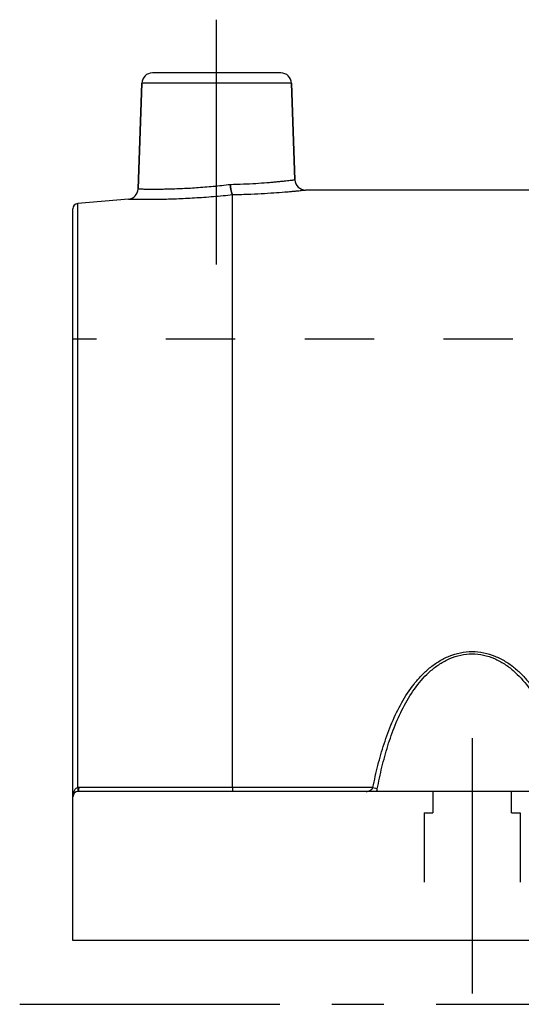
# Model space of a CAD drawing. Header units: millimetres. Extents: x 402 to 598, y 410 to 590.
# Tile 1 of 39: x 402 to 450, y 431 to 524. Entities that reach past the tile are written whole.
import ezdxf

# ---------------------------------------------------------------- set-up
doc = ezdxf.new("R2010")
doc.units = ezdxf.units.MM
doc.header["$LTSCALE"] = 65.185185
doc.linetypes.add('CENTER', pattern=[0.6, 0.375, -0.075, 0.075, -0.075])
doc.linetypes.add('HIDDEN', pattern=[0.2, 0.1, -0.1])
for name, color, linetype in [('FLAECHEN', 7, 'CONTINUOUS'), ('KOERPER', 7, 'CONTINUOUS'), ('KONST.EL_MIT_GEO', 7, 'CONTINUOUS')]:
    doc.layers.add(name, color=color, linetype=linetype)

msp = doc.modelspace()

# ---------------------------------------------------------------- linework, layer by layer
at = {"layer": 'FLAECHEN', "color": 2, "linetype": 'CENTER'}
for p, q in [((421, 500.75), (421, 523.75)), ((402.5, 431.25), (597.5, 431.25))]:
    msp.add_line(p, q, dxfattribs=at)
at = {"layer": 'FLAECHEN', "color": 7, "linetype": 'Continuous'}
for p, q in [((413.62, 507.855), (413.966, 517.785)), ((428.35, 508.715), (428.034, 517.785)), ((451.237, 507.75), (429.35, 507.75)), ((412.707, 506.893), (407.956, 506.478)), ((592.5, 437.25), (407.5, 437.25))]:
    msp.add_line(p, q, dxfattribs=at)
at = {"layer": 'FLAECHEN', "color": 8, "linetype": 'HIDDEN'}
for p in [(407.5, 437.25), (474.9, 493.75)]:
    msp.add_line(p, (407.5, 493.75), dxfattribs=at)
at = {"layer": 'KOERPER', "color": 8, "linetype": 'HIDDEN'}
for p, q in [((441.3, 451.25), (441.3, 449.25)), ((448.7, 451.25), (441.3, 451.25)), ((448.7, 449.25), (448.7, 451.25)), ((440.5, 449.25), (440.5, 437.25)), ((440.5, 449.25), (441.3, 449.25)), ((448.7, 449.25), (449.5, 449.25)), ((449.5, 449.25), (449.5, 437.25))]:
    msp.add_line(p, q, dxfattribs=at)
at = {"layer": 'KONST.EL_MIT_GEO', "color": 7, "linetype": 'Continuous'}
for p, q in [((427.034, 518.75), (414.966, 518.75)), ((413.966, 517.785), (413.62, 507.855)), ((428.034, 517.785), (413.966, 517.785)), ((428.034, 517.785), (428.35, 508.715)), ((422.5, 451.617), (422.5, 507.316)), ((407.5, 437.25), (407.5, 505.979)), ((407.956, 451.611), (407.956, 506.478)), ((422.5, 451.617), (408.044, 451.615)), ((435.684, 451.617), (422.5, 451.617)), ((592, 451.25), (408, 451.25))]:
    msp.add_line(p, q, dxfattribs=at)
at = {"layer": 'KONST.EL_MIT_GEO', "color": 2, "linetype": 'CENTER'}
msp.add_line((445, 456.25), (445, 432.25), dxfattribs=at)
at = {"layer": 'KONST.EL_MIT_GEO', "color": 8, "linetype": 'HIDDEN'}
msp.add_line((449.5, 437.25), (440.5, 437.25), dxfattribs=at)
at = {"layer": 'KONST.EL_MIT_GEO', "color": 7, "linetype": 'Continuous'}
for centre, radius, start, end in [((414.966, 517.75), 1, 90, 178), ((427.034, 517.75), 1, 2, 90), ((412.62, 507.889), 1, 274.99998, 358), ((429.35, 508.75), 1, 182, 270.00002), ((408, 505.979), 0.5, 95, 180), ((408.044, 450.608), 1.007, 90.01024, 94.97504), ((408, 450.75), 0.5, 90, 180)]:
    msp.add_arc(centre, radius, start, end, dxfattribs=at)
for points, knots in [([(413.62, 507.855), (413.62, 507.854), (413.624, 507.855), (413.632, 507.854), (413.646, 507.854), (413.665, 507.853), (413.69, 507.853), (413.734, 507.852), (413.802, 507.85), (413.9, 507.848), (414.019, 507.846), (414.159, 507.844), (414.386, 507.84), (414.718, 507.837), (415.171, 507.836), (415.694, 507.839), (416.281, 507.847), (416.923, 507.864), (417.87, 507.899), (419.131, 507.969), (420.692, 508.096), (421.751, 508.211), (422.282, 508.276)], [0, 0, 0, 0, 0.000317, 0.001267, 0.00285, 0.005064, 0.007908, 0.011379, 0.020194, 0.031483, 0.045213, 0.061342, 0.079823, 0.123615, 0.176074, 0.236579, 0.304415, 0.378776, 0.458772, 0.631765, 0.815088, 1, 1, 1, 1]), ([(422.282, 508.276), (422.695, 508.285), (423.496, 508.311), (424.645, 508.37), (425.538, 508.433), (426.189, 508.488), (426.62, 508.527), (427.008, 508.565), (427.351, 508.6), (427.646, 508.632), (427.86, 508.657), (428.006, 508.674), (428.096, 508.684), (428.172, 508.693), (428.234, 508.701), (428.283, 508.707), (428.315, 508.711), (428.334, 508.713), (428.342, 508.714), (428.347, 508.715), (428.35, 508.715), (428.35, 508.715)], [0, 0, 0, 0, 0.203601, 0.394588, 0.567218, 0.64501, 0.716324, 0.78062, 0.837407, 0.886244, 0.926749, 0.943773, 0.958599, 0.971195, 0.981536, 0.989602, 0.995374, 0.997397, 0.998843, 0.999711, 1, 1, 1, 1]), ([(422.499, 507.317), (422.485, 507.325), (422.459, 507.358), (422.427, 507.424), (422.396, 507.518), (422.353, 507.688), (422.311, 507.943), (422.29, 508.16), (422.282, 508.276)], [0, 0, 0, 0, 0.047934, 0.121379, 0.220947, 0.344564, 0.649435, 1, 1, 1, 1]), ([(412.707, 506.893), (412.711, 506.894), (412.728, 506.892), (412.766, 506.892), (412.829, 506.891), (412.916, 506.889), (413.028, 506.887), (413.225, 506.884), (413.529, 506.88), (413.96, 506.877), (414.476, 506.877), (415.07, 506.88), (415.995, 506.893), (417.286, 506.93), (418.949, 507.012), (420.707, 507.139), (421.901, 507.252), (422.5, 507.316)], [0, 0, 0, 0, 0.001283, 0.005128, 0.011522, 0.020445, 0.031866, 0.045748, 0.080708, 0.124874, 0.177682, 0.238471, 0.306488, 0.460812, 0.633272, 0.815792, 1, 1, 1, 1]), ([(422.499, 507.317), (422.962, 507.326), (423.862, 507.352), (425.155, 507.411), (426.325, 507.483), (427.206, 507.549), (427.824, 507.601), (428.213, 507.637), (428.548, 507.668), (428.826, 507.696), (429.021, 507.715), (429.146, 507.729), (429.217, 507.736), (429.273, 507.742), (429.313, 507.746), (429.337, 507.748), (429.347, 507.75), (429.35, 507.75)], [0, 0, 0, 0, 0.202645, 0.392992, 0.565415, 0.714719, 0.779229, 0.836275, 0.88539, 0.926164, 0.958253, 0.97095, 0.981377, 0.989511, 0.995334, 0.998833, 1, 1, 1, 1]), ([(422.499, 507.317), (422.499, 507.317), (422.5, 507.317), (422.5, 507.316), (422.5, 507.316)], [0, 0, 0, 0, 0.59817, 1, 1, 1, 1]), ([(435.684, 451.617), (435.823, 452.314), (436.13, 453.697), (436.71, 455.736), (437.434, 457.716), (438.345, 459.61), (439.304, 461.08), (440.223, 462.143), (441, 462.869), (441.873, 463.496), (442.843, 463.99), (443.896, 464.312), (445, 464.424), (446.104, 464.312), (447.157, 463.99), (448.127, 463.496), (449, 462.869), (449.777, 462.143), (450.696, 461.08), (451.655, 459.61), (452.566, 457.716), (453.29, 455.736), (453.87, 453.697), (454.177, 452.314), (454.316, 451.617)], [0, 0, 0, 0, 0.062666, 0.124898, 0.186741, 0.248316, 0.309879, 0.340829, 0.371987, 0.403448, 0.435289, 0.467517, 0.5, 0.532483, 0.564711, 0.596553, 0.628013, 0.659171, 0.690121, 0.751684, 0.813259, 0.875102, 0.937334, 1, 1, 1, 1]), ([(436.089, 451.484), (436.22, 452.168), (436.511, 453.528), (437.057, 455.534), (437.741, 457.486), (438.601, 459.361), (439.689, 461.116), (440.849, 462.41), (441.96, 463.254), (442.896, 463.76), (443.921, 464.093), (445, 464.209), (446.079, 464.093), (447.104, 463.76), (448.04, 463.254), (449.151, 462.41), (450.311, 461.116), (451.399, 459.361), (452.259, 457.486), (452.943, 455.534), (453.489, 453.528), (453.78, 452.168), (453.911, 451.484)], [0, 0, 0, 0, 0.062717, 0.125031, 0.186976, 0.248653, 0.310281, 0.372278, 0.403687, 0.435454, 0.467599, 0.5, 0.532401, 0.564546, 0.596314, 0.627722, 0.68972, 0.751347, 0.813024, 0.874969, 0.937283, 1, 1, 1, 1]), ([(407.956, 451.611), (407.912, 451.605), (407.827, 451.571), (407.726, 451.482), (407.649, 451.374), (407.572, 451.218), (407.515, 451.008), (407.5, 450.836), (407.5, 450.75)], [0, 0, 0, 0, 0.128226, 0.255042, 0.38061, 0.50534, 0.753027, 1, 1, 1, 1]), ([(407.956, 451.611), (407.96, 451.563), (407.964, 451.494), (407.967, 451.407), (407.968, 451.353), (407.967, 451.311), (407.965, 451.278), (407.963, 451.26), (407.959, 451.248), (407.956, 451.248)], [0, 0, 0, 0, 0.397821, 0.56914, 0.716014, 0.834719, 0.922341, 0.977066, 1, 1, 1, 1]), ([(408.044, 451.615), (408.042, 451.566), (408.04, 451.496), (408.033, 451.409), (408.028, 451.355), (408.022, 451.312), (408.016, 451.279), (408.01, 451.26), (408.003, 451.25), (408, 451.25)], [0, 0, 0, 0, 0.394667, 0.564942, 0.711159, 0.829646, 0.917603, 0.973548, 1, 1, 1, 1]), ([(422.5, 451.617), (422.5, 451.591), (422.499, 451.542), (422.497, 451.472), (422.495, 451.409), (422.492, 451.356), (422.489, 451.312), (422.486, 451.28), (422.483, 451.261), (422.481, 451.253), (422.479, 451.25), (422.478, 451.25)], [0, 0, 0, 0, 0.207019, 0.399027, 0.570995, 0.7184, 0.83741, 0.924981, 0.979039, 0.993318, 1, 1, 1, 1]), ([(435.058, 451.25), (435.116, 451.25), (435.236, 451.266), (435.472, 451.352), (435.635, 451.494), (435.684, 451.617)], [0, 0, 0, 0, 0.231919, 0.474579, 1, 1, 1, 1]), ([(435.684, 451.617), (435.762, 451.603), (435.9, 451.568), (436.034, 451.516), (436.089, 451.484)], [0, 0, 0, 0, 0.552173, 1, 1, 1, 1]), ([(436.022, 451.25), (436.029, 451.268), (436.057, 451.345), (436.078, 451.423), (436.089, 451.484)], [0, 0, 0, 0, 0.241872, 1, 1, 1, 1])]:
    msp.add_open_spline(points, degree=3, knots=knots, dxfattribs=at)
at = {"layer": 'KONST.EL_MIT_GEO', "color": 8, "linetype": 'HIDDEN'}
for points, knots in [([(422.282, 508.276), (422.29, 508.16), (422.311, 507.943), (422.353, 507.688), (422.396, 507.518), (422.427, 507.424), (422.459, 507.358), (422.485, 507.325), (422.499, 507.317)], [0, 0, 0, 0, 0.350565, 0.655436, 0.779053, 0.878621, 0.952066, 1, 1, 1, 1]), ([(422.5, 507.316), (422.5, 507.316), (422.5, 507.317), (422.499, 507.317), (422.499, 507.317)], [0, 0, 0, 0, 0.401712, 1, 1, 1, 1])]:
    msp.add_open_spline(points, degree=3, knots=knots, dxfattribs=at)

doc.saveas('drawing.dxf')
